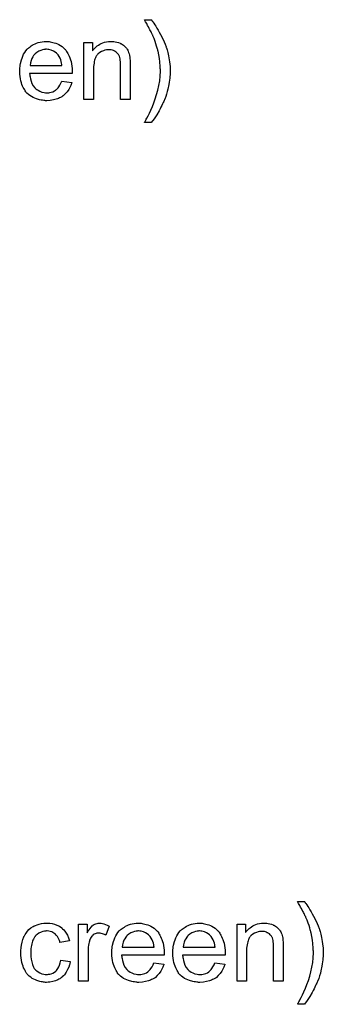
# Model space of a CAD drawing. Extents: x -1.7 to 9, y -2.8 to 5.2.
# Tile 18 of 227: x 1.341 to 1.65, y -1.613 to -0.607. Entities that reach past the tile are written whole.
import ezdxf

# ---------------------------------------------------------------- set-up
doc = ezdxf.new("R2010")
doc.units = 0
doc.layers.add('qfn32-50-23-b_legend_bot', color=1, linetype='CONTINUOUS')
doc.layers.add('qfn32-50-23-b_legend_top', color=2, linetype='CONTINUOUS')

msp = doc.modelspace()

# ---------------------------------------------------------------- linework, layer by layer
at = {"layer": 'qfn32-50-23-b_legend_bot', "color": 1}
for points in [[(1.631238, -1.507588), (1.631585, -1.50805), (1.632048, -1.50886), (1.632742, -1.509786), (1.633667, -1.511059), (1.634593, -1.512563), (1.635634, -1.514182), (1.636791, -1.516034), (1.638064, -1.518116), (1.639221, -1.520315), (1.640494, -1.522513), (1.641766, -1.524943), (1.64408, -1.529918), (1.645237, -1.532579), (1.646163, -1.535124), (1.646163, -1.53524), (1.646394, -1.535703), (1.64651, -1.536281), (1.646857, -1.537207), (1.647204, -1.538248), (1.647551, -1.539521), (1.647899, -1.541025), (1.648361, -1.542645), (1.648708, -1.544496), (1.649055, -1.546463), (1.649403, -1.54843), (1.64975, -1.550628), (1.650213, -1.555256), (1.650444, -1.56), (1.650444, -1.560115), (1.650444, -1.560694), (1.650444, -1.561504), (1.650328, -1.562545), (1.650328, -1.563818), (1.650097, -1.565438), (1.649981, -1.567173), (1.64975, -1.56914), (1.649403, -1.571223), (1.649055, -1.573537), (1.648014, -1.57828), (1.647436, -1.580826), (1.646626, -1.583371), (1.645816, -1.586032), (1.644775, -1.588578), (1.644659, -1.588693), (1.644543, -1.589156), (1.644196, -1.58985), (1.643733, -1.590892), (1.643271, -1.592049), (1.642576, -1.593437), (1.641766, -1.594941), (1.640957, -1.596677), (1.640031, -1.598528), (1.63899, -1.600379), (1.636676, -1.604428), (1.634014, -1.608594), (1.631122, -1.612527), (1.624064, -1.612527), (1.624064, -1.612412), (1.624296, -1.61218), (1.624527, -1.611833), (1.624758, -1.61137), (1.625106, -1.610676), (1.625568, -1.609982), (1.626031, -1.609056), (1.62661, -1.608015), (1.627882, -1.605701), (1.629271, -1.602809), (1.630659, -1.599685), (1.632279, -1.596098), (1.633783, -1.59228), (1.635171, -1.58823), (1.63656, -1.583834), (1.637833, -1.579322), (1.638874, -1.574694), (1.639684, -1.569834), (1.640147, -1.564975), (1.640378, -1.56), (1.640378, -1.559884), (1.640378, -1.559537), (1.640378, -1.558958), (1.640378, -1.558264), (1.640262, -1.557339), (1.640262, -1.556182), (1.640147, -1.555025), (1.640031, -1.553636), (1.639915, -1.552132), (1.6398, -1.550512), (1.639337, -1.547157), (1.638758, -1.543455), (1.637948, -1.539637), (1.637948, -1.539521), (1.637833, -1.539289), (1.637717, -1.538827), (1.637601, -1.538248), (1.63737, -1.537554), (1.637138, -1.536628), (1.63656, -1.534546), (1.635866, -1.532232), (1.63494, -1.529571), (1.633899, -1.526678), (1.632742, -1.523901), (1.632742, -1.523786), (1.632626, -1.52367), (1.63251, -1.523323), (1.632279, -1.522976), (1.632048, -1.522397), (1.6317, -1.521703), (1.631353, -1.521009), (1.630891, -1.519967), (1.630312, -1.518926), (1.629734, -1.517769), (1.629039, -1.516381), (1.628229, -1.514877), (1.627304, -1.513257), (1.626378, -1.511521), (1.625221, -1.509554), (1.624064, -1.507472), (1.631122, -1.507472), (1.631238, -1.507588)], [(1.369756, -1.529686), (1.37045, -1.529686), (1.371376, -1.529802), (1.373574, -1.530149), (1.376004, -1.530728), (1.378549, -1.531653), (1.381094, -1.53281), (1.383524, -1.53443), (1.38364, -1.53443), (1.383755, -1.534661), (1.38445, -1.535356), (1.385491, -1.536397), (1.386764, -1.537901), (1.388036, -1.539752), (1.389309, -1.542066), (1.390466, -1.544727), (1.391276, -1.547851), (1.381673, -1.549355), (1.381673, -1.54924), (1.381557, -1.549124), (1.381441, -1.54843), (1.381094, -1.547388), (1.380516, -1.546116), (1.379937, -1.544727), (1.379012, -1.543223), (1.37797, -1.541835), (1.376813, -1.540678), (1.376698, -1.540562), (1.376235, -1.540215), (1.375425, -1.539752), (1.374499, -1.539174), (1.373227, -1.538595), (1.371838, -1.538132), (1.370218, -1.537785), (1.368483, -1.53767), (1.367789, -1.53767), (1.36721, -1.537785), (1.365938, -1.537901), (1.364202, -1.538364), (1.362351, -1.538942), (1.360268, -1.539868), (1.358301, -1.541256), (1.357376, -1.542066), (1.35645, -1.542992), (1.35645, -1.543108), (1.356219, -1.543223), (1.355987, -1.54357), (1.355756, -1.544033), (1.355409, -1.544612), (1.354946, -1.545306), (1.354599, -1.546116), (1.354136, -1.547041), (1.353673, -1.548198), (1.353326, -1.549471), (1.352863, -1.550859), (1.352516, -1.552363), (1.352285, -1.553983), (1.352054, -1.555834), (1.351822, -1.557801), (1.351822, -1.559884), (1.351822, -1.56), (1.351822, -1.560347), (1.351822, -1.561041), (1.351938, -1.561735), (1.351938, -1.562776), (1.352054, -1.563818), (1.352401, -1.566363), (1.352863, -1.56914), (1.353673, -1.572033), (1.354715, -1.574578), (1.355409, -1.575851), (1.356219, -1.576892), (1.35645, -1.577123), (1.357029, -1.577702), (1.35807, -1.578512), (1.359343, -1.579437), (1.361078, -1.580479), (1.363045, -1.581289), (1.365359, -1.581867), (1.366632, -1.581983), (1.367905, -1.582098), (1.368136, -1.582098), (1.36883, -1.581983), (1.369987, -1.581867), (1.37126, -1.581636), (1.372764, -1.581289), (1.374384, -1.580594), (1.376004, -1.579784), (1.377508, -1.578627), (1.377739, -1.578512), (1.378086, -1.577933), (1.37878, -1.577123), (1.37959, -1.575851), (1.3804, -1.574347), (1.381326, -1.572495), (1.38202, -1.570181), (1.382483, -1.567636), (1.392201, -1.568909), (1.392201, -1.569024), (1.392086, -1.569371), (1.39197, -1.569834), (1.391854, -1.570528), (1.391623, -1.571454), (1.391392, -1.57238), (1.390582, -1.574694), (1.38954, -1.577123), (1.388036, -1.579784), (1.386185, -1.58233), (1.385144, -1.583487), (1.383987, -1.584644), (1.383871, -1.584759), (1.38364, -1.584875), (1.383293, -1.585107), (1.38283, -1.585454), (1.382251, -1.585917), (1.381441, -1.586379), (1.380516, -1.586842), (1.37959, -1.587421), (1.377276, -1.588462), (1.374499, -1.589272), (1.371491, -1.589966), (1.369756, -1.590082), (1.36802, -1.590197), (1.366863, -1.590197), (1.366053, -1.590082), (1.365012, -1.589966), (1.363855, -1.589735), (1.362582, -1.589503), (1.361194, -1.589272), (1.35807, -1.588346), (1.356566, -1.587652), (1.354946, -1.586958), (1.353326, -1.586032), (1.351822, -1.584991), (1.350318, -1.583834), (1.34893, -1.582446), (1.348814, -1.58233), (1.348583, -1.582098), (1.348236, -1.581636), (1.347773, -1.581057), (1.34731, -1.580247), (1.346616, -1.579206), (1.346037, -1.578049), (1.345343, -1.576776), (1.344649, -1.575272), (1.34407, -1.573537), (1.343376, -1.571801), (1.342913, -1.569718), (1.34245, -1.567636), (1.342103, -1.565206), (1.341872, -1.562776), (1.341756, -1.560115), (1.341756, -1.56), (1.341756, -1.559653), (1.341756, -1.55919), (1.341756, -1.558496), (1.341872, -1.557686), (1.341872, -1.55676), (1.341988, -1.555719), (1.342103, -1.554562), (1.34245, -1.552016), (1.343029, -1.54924), (1.343723, -1.546463), (1.344764, -1.543686), (1.344764, -1.54357), (1.34488, -1.543339), (1.345112, -1.542992), (1.345343, -1.542529), (1.346037, -1.541256), (1.347079, -1.539752), (1.348467, -1.538017), (1.350087, -1.536281), (1.352054, -1.534546), (1.354252, -1.533157), (1.354368, -1.533157), (1.354599, -1.533042), (1.354946, -1.53281), (1.355409, -1.532579), (1.355987, -1.532347), (1.356682, -1.532), (1.358417, -1.531306), (1.360384, -1.530728), (1.362814, -1.530149), (1.365359, -1.529686), (1.368136, -1.529571), (1.369062, -1.529571), (1.369756, -1.529686)], [(1.423788, -1.529686), (1.42506, -1.529918), (1.426564, -1.53038), (1.428184, -1.530959), (1.430035, -1.531769), (1.432002, -1.53281), (1.428416, -1.541835), (1.4283, -1.541719), (1.427837, -1.541488), (1.427143, -1.541141), (1.426217, -1.540793), (1.425176, -1.540446), (1.423903, -1.540099), (1.422631, -1.539868), (1.421358, -1.539752), (1.420779, -1.539752), (1.420201, -1.539868), (1.419391, -1.539984), (1.418581, -1.540215), (1.41754, -1.540562), (1.416498, -1.541025), (1.415573, -1.541719), (1.415457, -1.541835), (1.41511, -1.542066), (1.414763, -1.542529), (1.414185, -1.543108), (1.413606, -1.543917), (1.413027, -1.544843), (1.412449, -1.545884), (1.411986, -1.547157), (1.41187, -1.547388), (1.411755, -1.548083), (1.411523, -1.549124), (1.411176, -1.550512), (1.410829, -1.552248), (1.410598, -1.554215), (1.410482, -1.556297), (1.410366, -1.558611), (1.410366, -1.588925), (1.400532, -1.588925), (1.400532, -1.530843), (1.409441, -1.530843), (1.409441, -1.539637), (1.409556, -1.539521), (1.410019, -1.538711), (1.410598, -1.53767), (1.411523, -1.536397), (1.412449, -1.535124), (1.41349, -1.533736), (1.414532, -1.532579), (1.415573, -1.531653), (1.415689, -1.531537), (1.416036, -1.531306), (1.41673, -1.530959), (1.417424, -1.530612), (1.41835, -1.530265), (1.419507, -1.529918), (1.420664, -1.529686), (1.421936, -1.529571), (1.422746, -1.529571), (1.423788, -1.529686)], [(1.463588, -1.529686), (1.464514, -1.529802), (1.465671, -1.530033), (1.466944, -1.530265), (1.468448, -1.530612), (1.469836, -1.530959), (1.471456, -1.531537), (1.47296, -1.532116), (1.47458, -1.532926), (1.4762, -1.533851), (1.47782, -1.534893), (1.479324, -1.536166), (1.480712, -1.537554), (1.480828, -1.53767), (1.481059, -1.537901), (1.481406, -1.538364), (1.481869, -1.539058), (1.482447, -1.539868), (1.483026, -1.540793), (1.48372, -1.54195), (1.484414, -1.543339), (1.485109, -1.544843), (1.485803, -1.546463), (1.486381, -1.548314), (1.48696, -1.550281), (1.487423, -1.552479), (1.48777, -1.554793), (1.488001, -1.557223), (1.488117, -1.559884), (1.488117, -1.56), (1.488117, -1.560463), (1.488117, -1.561272), (1.488001, -1.562429), (1.444614, -1.562429), (1.444614, -1.562545), (1.444614, -1.562892), (1.444729, -1.563355), (1.444729, -1.564049), (1.444845, -1.564859), (1.445076, -1.565785), (1.445424, -1.567867), (1.446118, -1.570181), (1.447043, -1.572727), (1.448316, -1.575041), (1.449936, -1.577123), (1.450052, -1.577123), (1.450167, -1.577355), (1.450861, -1.577933), (1.451903, -1.578743), (1.453291, -1.579553), (1.455142, -1.580479), (1.457225, -1.581289), (1.459539, -1.581867), (1.460812, -1.581983), (1.4622, -1.582098), (1.463126, -1.582098), (1.464167, -1.581983), (1.46544, -1.581751), (1.466828, -1.581404), (1.468448, -1.580941), (1.469952, -1.580247), (1.471456, -1.579322), (1.471572, -1.579206), (1.47215, -1.578743), (1.472844, -1.578049), (1.473654, -1.577123), (1.47458, -1.575851), (1.475621, -1.574231), (1.476662, -1.57238), (1.477588, -1.570181), (1.48777, -1.571454), (1.48777, -1.57157), (1.487654, -1.571801), (1.487538, -1.572264), (1.487307, -1.572958), (1.48696, -1.573652), (1.486613, -1.574578), (1.485687, -1.576545), (1.48453, -1.578743), (1.48291, -1.581057), (1.481059, -1.583255), (1.478745, -1.585338), (1.478629, -1.585338), (1.478398, -1.585569), (1.478051, -1.585801), (1.477588, -1.586148), (1.476894, -1.586495), (1.4762, -1.586842), (1.475274, -1.587305), (1.474233, -1.587768), (1.473076, -1.58823), (1.471919, -1.588693), (1.469026, -1.589388), (1.465787, -1.589966), (1.4622, -1.590197), (1.460927, -1.590197), (1.460117, -1.590082), (1.459076, -1.589966), (1.457803, -1.589735), (1.456415, -1.589503), (1.454911, -1.589272), (1.451671, -1.588346), (1.449936, -1.587652), (1.448316, -1.586958), (1.446581, -1.586032), (1.444961, -1.584991), (1.443457, -1.583834), (1.441953, -1.582446), (1.441837, -1.58233), (1.441605, -1.582098), (1.441258, -1.581636), (1.440795, -1.580941), (1.440217, -1.580131), (1.439639, -1.579206), (1.438944, -1.578049), (1.43825, -1.576776), (1.437556, -1.575272), (1.436862, -1.573652), (1.436283, -1.571801), (1.435705, -1.569834), (1.435242, -1.567752), (1.434895, -1.565438), (1.434663, -1.563008), (1.434548, -1.560463), (1.434548, -1.560347), (1.434548, -1.559768), (1.434548, -1.559074), (1.434663, -1.558033), (1.434779, -1.55676), (1.434895, -1.555372), (1.435126, -1.553752), (1.435473, -1.552132), (1.436399, -1.54843), (1.436977, -1.546579), (1.437672, -1.544612), (1.438597, -1.54276), (1.439639, -1.541025), (1.440795, -1.539289), (1.442068, -1.53767), (1.442184, -1.537554), (1.442415, -1.537322), (1.442878, -1.536975), (1.443457, -1.536397), (1.444151, -1.535818), (1.445076, -1.535124), (1.446118, -1.534314), (1.44739, -1.53362), (1.448663, -1.53281), (1.450167, -1.532116), (1.451787, -1.531422), (1.453523, -1.530843), (1.455374, -1.530265), (1.457341, -1.529918), (1.459423, -1.529686), (1.461621, -1.529571), (1.462778, -1.529571), (1.463588, -1.529686)], [(1.461737, -1.53767), (1.461043, -1.53767), (1.46058, -1.537785), (1.459307, -1.537901), (1.457803, -1.538248), (1.455952, -1.538827), (1.453985, -1.539637), (1.452134, -1.540793), (1.450283, -1.542298), (1.450052, -1.542529), (1.449589, -1.543108), (1.448779, -1.544149), (1.447969, -1.545537), (1.447043, -1.547157), (1.446233, -1.54924), (1.445539, -1.551669), (1.445192, -1.55433), (1.477704, -1.55433), (1.477704, -1.554215), (1.477704, -1.553983), (1.477588, -1.553636), (1.477588, -1.553173), (1.477357, -1.551785), (1.47701, -1.550281), (1.476431, -1.54843), (1.475853, -1.546694), (1.474927, -1.544959), (1.473886, -1.543455), (1.473886, -1.543339), (1.473654, -1.543223), (1.473076, -1.542529), (1.472034, -1.541603), (1.470646, -1.540562), (1.468911, -1.539521), (1.466828, -1.538595), (1.464398, -1.537901), (1.463126, -1.537785), (1.461737, -1.53767)], [(1.525835, -1.529686), (1.526761, -1.529802), (1.527918, -1.530033), (1.52919, -1.530265), (1.530694, -1.530612), (1.532083, -1.530959), (1.533703, -1.531537), (1.535207, -1.532116), (1.536826, -1.532926), (1.538446, -1.533851), (1.540066, -1.534893), (1.54157, -1.536166), (1.542959, -1.537554), (1.543074, -1.53767), (1.543306, -1.537901), (1.543653, -1.538364), (1.544116, -1.539058), (1.544694, -1.539868), (1.545273, -1.540793), (1.545967, -1.54195), (1.546661, -1.543339), (1.547355, -1.544843), (1.548049, -1.546463), (1.548628, -1.548314), (1.549206, -1.550281), (1.549669, -1.552479), (1.550016, -1.554793), (1.550248, -1.557223), (1.550363, -1.559884), (1.550363, -1.56), (1.550363, -1.560463), (1.550363, -1.561272), (1.550248, -1.562429), (1.50686, -1.562429), (1.50686, -1.562545), (1.50686, -1.562892), (1.506976, -1.563355), (1.506976, -1.564049), (1.507092, -1.564859), (1.507323, -1.565785), (1.50767, -1.567867), (1.508364, -1.570181), (1.50929, -1.572727), (1.510563, -1.575041), (1.512182, -1.577123), (1.512298, -1.577123), (1.512414, -1.577355), (1.513108, -1.577933), (1.514149, -1.578743), (1.515538, -1.579553), (1.517389, -1.580479), (1.519472, -1.581289), (1.521785, -1.581867), (1.523058, -1.581983), (1.524447, -1.582098), (1.525372, -1.582098), (1.526414, -1.581983), (1.527686, -1.581751), (1.529075, -1.581404), (1.530694, -1.580941), (1.532198, -1.580247), (1.533703, -1.579322), (1.533818, -1.579206), (1.534397, -1.578743), (1.535091, -1.578049), (1.535901, -1.577123), (1.536826, -1.575851), (1.537868, -1.574231), (1.538909, -1.57238), (1.539835, -1.570181), (1.550016, -1.571454), (1.550016, -1.57157), (1.549901, -1.571801), (1.549785, -1.572264), (1.549553, -1.572958), (1.549206, -1.573652), (1.548859, -1.574578), (1.547934, -1.576545), (1.546777, -1.578743), (1.545157, -1.581057), (1.543306, -1.583255), (1.540992, -1.585338), (1.540876, -1.585338), (1.540645, -1.585569), (1.540297, -1.585801), (1.539835, -1.586148), (1.53914, -1.586495), (1.538446, -1.586842), (1.537521, -1.587305), (1.536479, -1.587768), (1.535322, -1.58823), (1.534165, -1.588693), (1.531273, -1.589388), (1.528033, -1.589966), (1.524447, -1.590197), (1.523174, -1.590197), (1.522364, -1.590082), (1.521323, -1.589966), (1.52005, -1.589735), (1.518662, -1.589503), (1.517158, -1.589272), (1.513918, -1.588346), (1.512182, -1.587652), (1.510563, -1.586958), (1.508827, -1.586032), (1.507207, -1.584991), (1.505703, -1.583834), (1.504199, -1.582446), (1.504083, -1.58233), (1.503852, -1.582098), (1.503505, -1.581636), (1.503042, -1.580941), (1.502464, -1.580131), (1.501885, -1.579206), (1.501191, -1.578049), (1.500497, -1.576776), (1.499803, -1.575272), (1.499108, -1.573652), (1.49853, -1.571801), (1.497951, -1.569834), (1.497488, -1.567752), (1.497141, -1.565438), (1.49691, -1.563008), (1.496794, -1.560463), (1.496794, -1.560347), (1.496794, -1.559768), (1.496794, -1.559074), (1.49691, -1.558033), (1.497026, -1.55676), (1.497141, -1.555372), (1.497373, -1.553752), (1.49772, -1.552132), (1.498646, -1.54843), (1.499224, -1.546579), (1.499918, -1.544612), (1.500844, -1.54276), (1.501885, -1.541025), (1.503042, -1.539289), (1.504315, -1.53767), (1.50443, -1.537554), (1.504662, -1.537322), (1.505125, -1.536975), (1.505703, -1.536397), (1.506397, -1.535818), (1.507323, -1.535124), (1.508364, -1.534314), (1.509637, -1.53362), (1.51091, -1.53281), (1.512414, -1.532116), (1.514034, -1.531422), (1.515769, -1.530843), (1.51762, -1.530265), (1.519587, -1.529918), (1.52167, -1.529686), (1.523868, -1.529571), (1.525025, -1.529571), (1.525835, -1.529686)], [(1.523984, -1.53767), (1.52329, -1.53767), (1.522827, -1.537785), (1.521554, -1.537901), (1.52005, -1.538248), (1.518199, -1.538827), (1.516232, -1.539637), (1.514381, -1.540793), (1.51253, -1.542298), (1.512298, -1.542529), (1.511835, -1.543108), (1.511025, -1.544149), (1.510216, -1.545537), (1.50929, -1.547157), (1.50848, -1.54924), (1.507786, -1.551669), (1.507439, -1.55433), (1.53995, -1.55433), (1.53995, -1.554215), (1.53995, -1.553983), (1.539835, -1.553636), (1.539835, -1.553173), (1.539603, -1.551785), (1.539256, -1.550281), (1.538678, -1.54843), (1.538099, -1.546694), (1.537174, -1.544959), (1.536132, -1.543455), (1.536132, -1.543339), (1.535901, -1.543223), (1.535322, -1.542529), (1.534281, -1.541603), (1.532893, -1.540562), (1.531157, -1.539521), (1.529075, -1.538595), (1.526645, -1.537901), (1.525372, -1.537785), (1.523984, -1.53767)], [(1.591437, -1.529686), (1.59271, -1.529802), (1.594214, -1.530033), (1.595833, -1.53038), (1.597569, -1.530843), (1.599189, -1.531537), (1.59942, -1.531653), (1.599883, -1.531885), (1.600693, -1.532232), (1.601619, -1.53281), (1.602775, -1.533504), (1.603817, -1.53443), (1.604858, -1.535356), (1.605784, -1.536513), (1.605899, -1.536628), (1.606131, -1.537091), (1.606478, -1.53767), (1.607056, -1.538479), (1.607519, -1.539637), (1.607982, -1.540793), (1.608561, -1.542182), (1.608908, -1.543686), (1.608908, -1.543802), (1.609023, -1.544264), (1.609139, -1.544959), (1.609255, -1.545884), (1.609255, -1.547273), (1.60937, -1.548892), (1.609486, -1.550859), (1.609486, -1.553289), (1.609486, -1.588925), (1.599652, -1.588925), (1.599652, -1.553752), (1.599652, -1.553636), (1.599652, -1.553521), (1.599652, -1.552711), (1.599652, -1.551669), (1.599536, -1.550397), (1.59942, -1.548892), (1.599189, -1.547388), (1.598842, -1.546), (1.598495, -1.544727), (1.598495, -1.544612), (1.598263, -1.544264), (1.597916, -1.543686), (1.597569, -1.542992), (1.596991, -1.542298), (1.596296, -1.541488), (1.595371, -1.540678), (1.594329, -1.539984), (1.594214, -1.539868), (1.593867, -1.539637), (1.593172, -1.539405), (1.592362, -1.539058), (1.591437, -1.538711), (1.59028, -1.538364), (1.588891, -1.538248), (1.587503, -1.538132), (1.586925, -1.538132), (1.586462, -1.538248), (1.585305, -1.538364), (1.583801, -1.538595), (1.582181, -1.539174), (1.58033, -1.539868), (1.578478, -1.540793), (1.576743, -1.542182), (1.576512, -1.542413), (1.576049, -1.542992), (1.575702, -1.543455), (1.575355, -1.544033), (1.574892, -1.544727), (1.574545, -1.545537), (1.574082, -1.546463), (1.573619, -1.54762), (1.573272, -1.548892), (1.572925, -1.550281), (1.572694, -1.551785), (1.572462, -1.553405), (1.572231, -1.555372), (1.572231, -1.557339), (1.572231, -1.588925), (1.562396, -1.588925), (1.562396, -1.530843), (1.571189, -1.530843), (1.571189, -1.539174), (1.571305, -1.539058), (1.571536, -1.538711), (1.571884, -1.538248), (1.572346, -1.53767), (1.573041, -1.536975), (1.573851, -1.536166), (1.574776, -1.53524), (1.575933, -1.534314), (1.57709, -1.533504), (1.578478, -1.532579), (1.579983, -1.531769), (1.581602, -1.531075), (1.583454, -1.530496), (1.585305, -1.530033), (1.587387, -1.529686), (1.589586, -1.529571), (1.590511, -1.529571), (1.591437, -1.529686)]]:
    msp.add_lwpolyline(points, dxfattribs=at)
at = {"layer": 'qfn32-50-23-b_legend_top', "color": 2}
for points in [[(1.475043, -0.607588), (1.47539, -0.60805), (1.475853, -0.60886), (1.476547, -0.609786), (1.477472, -0.611059), (1.478398, -0.612563), (1.479439, -0.614183), (1.480596, -0.616034), (1.481869, -0.618116), (1.483026, -0.620315), (1.484299, -0.622513), (1.485571, -0.624943), (1.487885, -0.629918), (1.489042, -0.632579), (1.489968, -0.635124), (1.489968, -0.63524), (1.490199, -0.635703), (1.490315, -0.636281), (1.490662, -0.637207), (1.491009, -0.638248), (1.491356, -0.639521), (1.491704, -0.641025), (1.492166, -0.642645), (1.492513, -0.644496), (1.492861, -0.646463), (1.493208, -0.64843), (1.493555, -0.650628), (1.494017, -0.655256), (1.494249, -0.66), (1.494249, -0.660115), (1.494249, -0.660694), (1.494249, -0.661504), (1.494133, -0.662545), (1.494133, -0.663818), (1.493902, -0.665438), (1.493786, -0.667173), (1.493555, -0.66914), (1.493208, -0.671223), (1.492861, -0.673537), (1.491819, -0.67828), (1.491241, -0.680826), (1.490431, -0.683371), (1.489621, -0.686032), (1.48858, -0.688578), (1.488464, -0.688693), (1.488348, -0.689156), (1.488001, -0.68985), (1.487538, -0.690892), (1.487075, -0.692049), (1.486381, -0.693437), (1.485571, -0.694941), (1.484762, -0.696677), (1.483836, -0.698528), (1.482795, -0.700379), (1.480481, -0.704428), (1.47782, -0.708594), (1.474927, -0.712528), (1.467869, -0.712528), (1.467869, -0.712412), (1.468101, -0.71218), (1.468332, -0.711833), (1.468563, -0.71137), (1.468911, -0.710676), (1.469373, -0.709982), (1.469836, -0.709057), (1.470415, -0.708015), (1.471687, -0.705701), (1.473076, -0.702809), (1.474464, -0.699685), (1.476084, -0.696098), (1.477588, -0.69228), (1.478976, -0.688231), (1.480365, -0.683834), (1.481638, -0.679322), (1.482679, -0.674694), (1.483489, -0.669834), (1.483952, -0.664975), (1.484183, -0.66), (1.484183, -0.659884), (1.484183, -0.659537), (1.484183, -0.658958), (1.484183, -0.658264), (1.484067, -0.657339), (1.484067, -0.656182), (1.483952, -0.655025), (1.483836, -0.653636), (1.48372, -0.652132), (1.483604, -0.650512), (1.483142, -0.647157), (1.482563, -0.643455), (1.481753, -0.639636), (1.481753, -0.639521), (1.481638, -0.639289), (1.481522, -0.638827), (1.481406, -0.638248), (1.481175, -0.637554), (1.480943, -0.636628), (1.480365, -0.634546), (1.479671, -0.632232), (1.478745, -0.629571), (1.477704, -0.626678), (1.476547, -0.623901), (1.476547, -0.623786), (1.476431, -0.62367), (1.476315, -0.623323), (1.476084, -0.622976), (1.475853, -0.622397), (1.475505, -0.621703), (1.475158, -0.621009), (1.474696, -0.619967), (1.474117, -0.618926), (1.473539, -0.617769), (1.472844, -0.616381), (1.472034, -0.614877), (1.471109, -0.613257), (1.470183, -0.611521), (1.469026, -0.609554), (1.467869, -0.607472), (1.474927, -0.607472), (1.475043, -0.607588)], [(1.36964, -0.629686), (1.370566, -0.629802), (1.371723, -0.630033), (1.372995, -0.630265), (1.374499, -0.630612), (1.375888, -0.630959), (1.377508, -0.631538), (1.379012, -0.632116), (1.380631, -0.632926), (1.382251, -0.633851), (1.383871, -0.634893), (1.385375, -0.636165), (1.386764, -0.637554), (1.386879, -0.63767), (1.387111, -0.637901), (1.387458, -0.638364), (1.387921, -0.639058), (1.388499, -0.639868), (1.389078, -0.640793), (1.389772, -0.641951), (1.390466, -0.643339), (1.39116, -0.644843), (1.391854, -0.646463), (1.392433, -0.648314), (1.393011, -0.650281), (1.393474, -0.652479), (1.393821, -0.654793), (1.394053, -0.657223), (1.394168, -0.659884), (1.394168, -0.66), (1.394168, -0.660462), (1.394168, -0.661272), (1.394053, -0.662429), (1.350665, -0.662429), (1.350665, -0.662545), (1.350665, -0.662892), (1.350781, -0.663355), (1.350781, -0.664049), (1.350897, -0.664859), (1.351128, -0.665785), (1.351475, -0.667867), (1.352169, -0.670181), (1.353095, -0.672727), (1.354368, -0.675041), (1.355987, -0.677123), (1.356103, -0.677123), (1.356219, -0.677355), (1.356913, -0.677933), (1.357954, -0.678743), (1.359343, -0.679553), (1.361194, -0.680479), (1.363276, -0.681288), (1.365591, -0.681867), (1.366863, -0.681983), (1.368252, -0.682098), (1.369177, -0.682098), (1.370218, -0.681983), (1.371491, -0.681751), (1.37288, -0.681404), (1.374499, -0.680941), (1.376004, -0.680247), (1.377508, -0.679322), (1.377623, -0.679206), (1.378202, -0.678743), (1.378896, -0.678049), (1.379706, -0.677123), (1.380631, -0.675851), (1.381673, -0.674231), (1.382714, -0.67238), (1.38364, -0.670181), (1.393821, -0.671454), (1.393821, -0.67157), (1.393706, -0.671801), (1.39359, -0.672264), (1.393359, -0.672958), (1.393011, -0.673652), (1.392664, -0.674578), (1.391739, -0.676545), (1.390582, -0.678743), (1.388962, -0.681057), (1.387111, -0.683255), (1.384797, -0.685338), (1.384681, -0.685338), (1.38445, -0.685569), (1.384102, -0.685801), (1.38364, -0.686148), (1.382946, -0.686495), (1.382251, -0.686842), (1.381326, -0.687305), (1.380284, -0.687768), (1.379127, -0.688231), (1.37797, -0.688693), (1.375078, -0.689388), (1.371838, -0.689966), (1.368252, -0.690197), (1.366979, -0.690197), (1.366169, -0.690082), (1.365128, -0.689966), (1.363855, -0.689735), (1.362467, -0.689503), (1.360963, -0.689272), (1.357723, -0.688346), (1.355987, -0.687652), (1.354368, -0.686958), (1.352632, -0.686032), (1.351012, -0.684991), (1.349508, -0.683834), (1.348004, -0.682446), (1.347888, -0.68233), (1.347657, -0.682098), (1.34731, -0.681636), (1.346847, -0.680941), (1.346269, -0.680131), (1.34569, -0.679206), (1.344996, -0.678049), (1.344302, -0.676776), (1.343608, -0.675272), (1.342913, -0.673652), (1.342335, -0.671801), (1.341756, -0.669834), (1.341293, -0.667752), (1.340946, -0.665438), (1.340715, -0.663008), (1.340599, -0.660462), (1.340599, -0.660347), (1.340599, -0.659768), (1.340599, -0.659074), (1.340715, -0.658033), (1.340831, -0.65676), (1.340946, -0.655372), (1.341178, -0.653752), (1.341525, -0.652132), (1.34245, -0.64843), (1.343029, -0.646578), (1.343723, -0.644612), (1.344649, -0.64276), (1.34569, -0.641025), (1.346847, -0.639289), (1.34812, -0.63767), (1.348236, -0.637554), (1.348467, -0.637322), (1.34893, -0.636975), (1.349508, -0.636397), (1.350202, -0.635818), (1.351128, -0.635124), (1.352169, -0.634314), (1.353442, -0.63362), (1.354715, -0.63281), (1.356219, -0.632116), (1.357839, -0.631422), (1.359574, -0.630843), (1.361425, -0.630265), (1.363392, -0.629918), (1.365475, -0.629686), (1.367673, -0.629571), (1.36883, -0.629571), (1.36964, -0.629686)], [(1.435242, -0.629686), (1.436515, -0.629802), (1.438019, -0.630033), (1.439639, -0.63038), (1.441374, -0.630843), (1.442994, -0.631538), (1.443225, -0.631653), (1.443688, -0.631885), (1.444498, -0.632232), (1.445424, -0.63281), (1.446581, -0.633504), (1.447622, -0.63443), (1.448663, -0.635356), (1.449589, -0.636513), (1.449704, -0.636628), (1.449936, -0.637091), (1.450283, -0.63767), (1.450861, -0.63848), (1.451324, -0.639636), (1.451787, -0.640793), (1.452366, -0.642182), (1.452713, -0.643686), (1.452713, -0.643802), (1.452828, -0.644264), (1.452944, -0.644959), (1.45306, -0.645884), (1.45306, -0.647273), (1.453175, -0.648893), (1.453291, -0.650859), (1.453291, -0.653289), (1.453291, -0.688925), (1.443457, -0.688925), (1.443457, -0.653752), (1.443457, -0.653636), (1.443457, -0.65352), (1.443457, -0.652711), (1.443457, -0.651669), (1.443341, -0.650397), (1.443225, -0.648893), (1.442994, -0.647388), (1.442647, -0.646), (1.4423, -0.644727), (1.4423, -0.644612), (1.442068, -0.644264), (1.441721, -0.643686), (1.441374, -0.642992), (1.440795, -0.642298), (1.440101, -0.641488), (1.439176, -0.640678), (1.438134, -0.639984), (1.438019, -0.639868), (1.437672, -0.639636), (1.436977, -0.639405), (1.436168, -0.639058), (1.435242, -0.638711), (1.434085, -0.638364), (1.432697, -0.638248), (1.431308, -0.638132), (1.43073, -0.638132), (1.430267, -0.638248), (1.42911, -0.638364), (1.427606, -0.638595), (1.425986, -0.639174), (1.424135, -0.639868), (1.422284, -0.640793), (1.420548, -0.642182), (1.420317, -0.642413), (1.419854, -0.642992), (1.419507, -0.643455), (1.41916, -0.644033), (1.418697, -0.644727), (1.41835, -0.645537), (1.417887, -0.646463), (1.417424, -0.64762), (1.417077, -0.648893), (1.41673, -0.650281), (1.416498, -0.651785), (1.416267, -0.653405), (1.416036, -0.655372), (1.416036, -0.657339), (1.416036, -0.688925), (1.406201, -0.688925), (1.406201, -0.630843), (1.414994, -0.630843), (1.414994, -0.639174), (1.41511, -0.639058), (1.415341, -0.638711), (1.415689, -0.638248), (1.416151, -0.63767), (1.416846, -0.636975), (1.417656, -0.636165), (1.418581, -0.63524), (1.419738, -0.634314), (1.420895, -0.633504), (1.422284, -0.632579), (1.423788, -0.631769), (1.425407, -0.631075), (1.427259, -0.630496), (1.42911, -0.630033), (1.431192, -0.629686), (1.433391, -0.629571), (1.434316, -0.629571), (1.435242, -0.629686)], [(1.367789, -0.63767), (1.367095, -0.63767), (1.366632, -0.637785), (1.365359, -0.637901), (1.363855, -0.638248), (1.362004, -0.638827), (1.360037, -0.639636), (1.358186, -0.640793), (1.356334, -0.642298), (1.356103, -0.642529), (1.35564, -0.643107), (1.35483, -0.644149), (1.354021, -0.645537), (1.353095, -0.647157), (1.352285, -0.64924), (1.351591, -0.651669), (1.351244, -0.65433), (1.383755, -0.65433), (1.383755, -0.654215), (1.383755, -0.653983), (1.38364, -0.653636), (1.38364, -0.653173), (1.383408, -0.651785), (1.383061, -0.650281), (1.382483, -0.64843), (1.381904, -0.646694), (1.380979, -0.644959), (1.379937, -0.643455), (1.379937, -0.643339), (1.379706, -0.643223), (1.379127, -0.642529), (1.378086, -0.641603), (1.376698, -0.640562), (1.374962, -0.639521), (1.37288, -0.638595), (1.37045, -0.637901), (1.369177, -0.637785), (1.367789, -0.63767)]]:
    msp.add_lwpolyline(points, dxfattribs=at)

doc.saveas('drawing.dxf')
